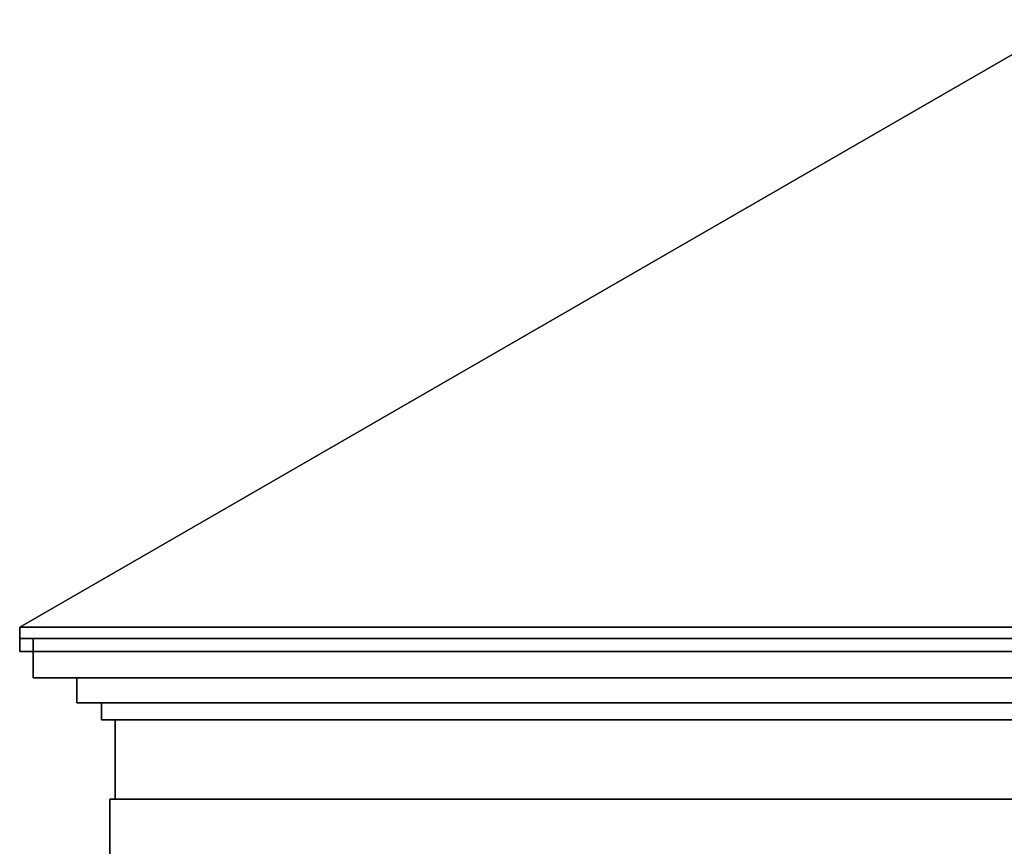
# Model space of a CAD drawing. Header units: metres. Extents: x -37.4 to 14, y 0 to 14.7.
# Tile 20 of 33: x -30.7 to -23.5, y 8 to 14.1. Entities that reach past the tile are written whole.
import ezdxf

# ---------------------------------------------------------------- set-up
doc = ezdxf.new("R2010")
doc.units = ezdxf.units.M
for name, color, linetype in [('CUT', 7, 'Continuous'), ('PLASTER', 8, 'Continuous'), ('SLATE', 8, 'Continuous'), ('SOFFIT', 8, 'Continuous'), ('STUCCO', 8, 'Continuous')]:
    doc.layers.add(name, color=color, linetype=linetype)

msp = doc.modelspace()

# ---------------------------------------------------------------- linework, layer by layer
at = {"layer": 'CUT'}
for points in [[(-30.72, 9.65), (-15.28, 9.65), (-23, 14.1071)], [(-30.72, 9.567), (-15.28, 9.567), (-15.28, 9.65), (-30.72, 9.65)], [(-30.72, 9.47), (-15.28, 9.47), (-15.28, 9.65), (-30.72, 9.65)], [(-30.62, 9.2765), (-15.38, 9.2765), (-15.38, 9.567), (-30.62, 9.567)], [(-30.3, 9.0939), (-15.7, 9.0939), (-15.7, 9.2765), (-30.3, 9.2765)], [(-30.12, 8.9694), (-15.88, 8.9694), (-15.88, 9.0939), (-30.12, 9.0939)], [(-30.02, 8.3861), (-15.98, 8.3861), (-15.98, 8.9694), (-30.02, 8.9694)], [(-30.06, 7.9), (-15.94, 7.9), (-15.94, 8.3861), (-30.06, 8.3861)]]:
    msp.add_lwpolyline(points, close=True, dxfattribs=at)
at = {"layer": 'PLASTER'}
msp.add_lwpolyline([(-15.98, 8.3861), (-30.02, 8.3861), (-30.02, 8.9694), (-15.98, 8.9694)], close=True, dxfattribs=at)
at = {"layer": 'SLATE'}
msp.add_lwpolyline([(-15.28, 9.65), (-30.72, 9.65), (-23, 14.1071)], close=True, dxfattribs=at)
at = {"layer": 'SOFFIT'}
msp.add_lwpolyline([(-15.28, 9.65), (-15.28, 9.47), (-30.72, 9.47), (-30.72, 9.65)], close=True, dxfattribs=at)
at = {"layer": 'STUCCO'}
for points in [[(-15.28, 9.567), (-30.72, 9.567), (-30.72, 9.65), (-15.28, 9.65)], [(-15.38, 9.2765), (-30.62, 9.2765), (-30.62, 9.567), (-15.38, 9.567)], [(-15.7, 9.0939), (-30.3, 9.0939), (-30.3, 9.2765), (-15.7, 9.2765)], [(-15.88, 8.9694), (-30.12, 8.9694), (-30.12, 9.0939), (-15.88, 9.0939)], [(-15.94, 7.9), (-30.06, 7.9), (-30.06, 8.3861), (-15.94, 8.3861)]]:
    msp.add_lwpolyline(points, close=True, dxfattribs=at)

doc.saveas('drawing.dxf')
